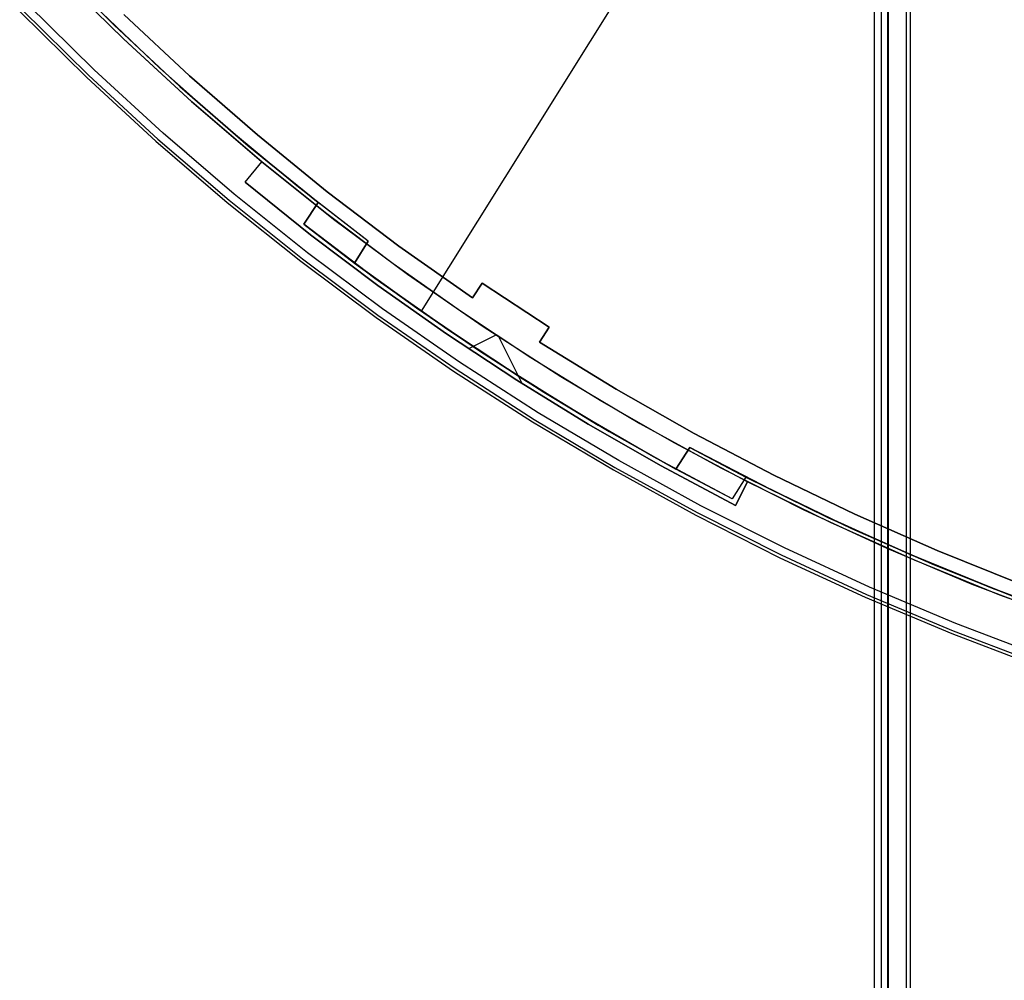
# Model space of a CAD drawing. Header units: millimetres. Extents: x 6239 to 7218, y -13987 to -13139.
# Tile 3 of 256: x 6619 to 6674, y -13619 to -13565. Entities that reach past the tile are written whole.
import ezdxf

# ---------------------------------------------------------------- set-up
doc = ezdxf.new("R2010")
doc.units = ezdxf.units.MM
doc.layers.add('color', color=7, linetype='Continuous')
doc.layers.add('luz', color=7, linetype='Continuous')

msp = doc.modelspace()

# ---------------------------------------------------------------- linework, layer by layer
at = {"color": 7, "true_color": 0xffffff}
for p, q in [((6667.186, -13487.361, 78.14), (6667.186, -13987.35, 78.14)), ((6667.212, -13987.35, 78.365), (6667.212, -13487.361, 78.365)), ((6667.212, -13987.35, 78.365), (6667.212, -13487.361, 78.365)), ((6667.605, -13987.35, 80.07), (6667.605, -13487.361, 80.07)), ((6667.961, -13987.35, 77.165), (6667.961, -13487.361, 77.165)), ((6667.961, -13987.35, 77.165), (6667.961, -13487.361, 77.165)), ((6667.999, -13987.35, 81.775), (6667.999, -13487.361, 81.775)), ((6667.999, -13987.35, 81.775), (6667.999, -13487.361, 81.775)), ((6668.973, -13487.361, 82.55), (6668.973, -13987.35, 82.55)), ((6669.198, -13487.361, 82.524), (6669.198, -13987.35, 82.524)), ((6669.198, -13487.361, 82.524), (6669.198, -13987.35, 82.524))]:
    msp.add_line(p, q, dxfattribs=at)
at = {"layer": 'color', "color": 254, "true_color": 0xcad1ee}
for p, q in [((6621.346, -13562.349, -35.8), (6625.034, -13565.984, -35.8)), ((6621.346, -13562.349, -35.8), (6625.034, -13565.984, -35.8)), ((6625.055, -13566.005, -30.6), (6621.365, -13562.368, -30.6)), ((6625.055, -13566.005, -30.6), (6621.365, -13562.368, -30.6)), ((6625.055, -13566.005, -33.2), (6621.365, -13562.368, -33.2)), ((6623.384, -13567.716, -10.541), (6619.638, -13564.023, -10.541)), ((6623.384, -13567.716, -10.541), (6619.638, -13564.023, -10.541)), ((6619.203, -13564.449, -11.461), (6622.965, -13568.157, -11.461)), ((6619.203, -13564.449, -35.8), (6622.965, -13568.157, -35.8)), ((6619.203, -13564.449, -23.63), (6622.965, -13568.157, -23.63)), ((6619.203, -13564.449, -35.8), (6622.965, -13568.157, -35.8)), ((6619.203, -13564.449, -11.461), (6622.965, -13568.157, -11.461)), ((6619.322, -13564.333, -10.91), (6623.079, -13568.037, -10.91)), ((6625.053, -13564.618, -30.6), (6628.748, -13568.061, -30.6)), ((6625.053, -13564.618, -11.269), (6628.748, -13568.061, -11.269)), ((6625.053, -13564.618, -30.6), (6628.748, -13568.061, -30.6)), ((6628.748, -13568.061, -20.935), (6625.053, -13564.618, -20.935)), ((6625.053, -13564.618, -11.269), (6628.748, -13568.061, -11.269)), ((6625.034, -13565.984, -35.8), (6628.845, -13569.49, -35.8)), ((6625.034, -13565.984, -35.8), (6628.845, -13569.49, -35.8)), ((6628.869, -13569.512, -30.6), (6625.055, -13566.005, -30.6)), ((6628.869, -13569.512, -30.6), (6625.055, -13566.005, -30.6)), ((6628.869, -13569.512, -33.2), (6625.055, -13566.005, -33.2)), ((6627.256, -13571.278, -10.541), (6623.384, -13567.716, -10.541)), ((6627.256, -13571.278, -10.541), (6623.384, -13567.716, -10.541)), ((6622.965, -13568.157, -11.461), (6626.852, -13571.732, -11.461)), ((6622.965, -13568.157, -35.8), (6626.852, -13571.732, -35.8)), ((6622.965, -13568.157, -23.63), (6626.852, -13571.732, -23.63)), ((6622.965, -13568.157, -35.8), (6626.852, -13571.732, -35.8)), ((6622.965, -13568.157, -11.461), (6626.852, -13571.732, -11.461)), ((6623.079, -13568.037, -10.91), (6626.962, -13571.609, -10.91)), ((6628.748, -13568.061, -30.6), (6632.557, -13571.378, -30.6)), ((6628.748, -13568.061, -11.269), (6632.557, -13571.378, -11.269)), ((6628.748, -13568.061, -30.6), (6632.557, -13571.378, -30.6)), ((6632.557, -13571.378, -20.935), (6628.748, -13568.061, -20.935)), ((6628.748, -13568.061, -11.269), (6632.557, -13571.378, -11.269)), ((6628.845, -13569.49, -35.8), (6632.774, -13572.862, -35.8)), ((6628.845, -13569.49, -35.8), (6632.774, -13572.862, -35.8)), ((6632.802, -13572.885, -30.6), (6628.869, -13569.512, -30.6)), ((6632.802, -13572.885, -30.6), (6628.869, -13569.512, -30.6)), ((6632.802, -13572.885, -33.2), (6628.869, -13569.512, -33.2)), ((6631.248, -13574.704, -10.541), (6627.256, -13571.278, -10.541)), ((6631.248, -13574.704, -10.541), (6627.256, -13571.278, -10.541)), ((6626.852, -13571.732, -11.461), (6630.86, -13575.172, -11.461)), ((6626.852, -13571.732, -35.8), (6630.86, -13575.172, -35.8)), ((6626.852, -13571.732, -23.63), (6630.86, -13575.172, -23.63)), ((6626.852, -13571.732, -35.8), (6630.86, -13575.172, -35.8)), ((6626.852, -13571.732, -11.461), (6630.86, -13575.172, -11.461)), ((6626.962, -13571.609, -10.91), (6630.966, -13575.045, -10.91)), ((6632.557, -13571.378, -30.6), (6636.477, -13574.564, -30.6)), ((6632.557, -13571.378, -11.269), (6636.477, -13574.564, -11.269)), ((6632.557, -13571.378, -30.6), (6636.477, -13574.564, -30.6)), ((6636.477, -13574.564, -20.935), (6632.557, -13571.378, -20.935)), ((6632.557, -13571.378, -11.269), (6636.477, -13574.564, -11.269)), ((6631.856, -13574.027, -34.1), (6632.802, -13572.885, -34.1)), ((6631.856, -13574.027, -34.1), (6632.802, -13572.885, -34.1)), ((6631.856, -13574.027, -30.6), (6632.802, -13572.885, -30.6)), ((6631.856, -13574.027, -32.35), (6632.802, -13572.885, -32.35)), ((6631.856, -13574.027, -30.6), (6632.802, -13572.885, -30.6)), ((6632.774, -13572.862, -35.8), (6636.818, -13576.097, -35.8)), ((6632.774, -13572.862, -35.8), (6636.818, -13576.097, -35.8)), ((6636.448, -13575.81, -34.1), (6632.802, -13572.885, -34.1)), ((6632.802, -13572.885, -34.1), (6632.802, -13572.885, -30.6)), ((6632.802, -13572.885, -34.1), (6632.802, -13572.885, -30.6)), ((6636.448, -13575.81, -34.1), (6632.802, -13572.885, -34.1)), ((6632.329, -13573.456, -34.1), (6632.329, -13573.456, -30.6)), ((6631.856, -13574.027, -34.1), (6635.538, -13576.982, -34.1)), ((6631.856, -13574.027, -30.6), (6631.856, -13574.027, -34.1)), ((6631.856, -13574.027, -30.6), (6631.856, -13574.027, -34.1)), ((6635.538, -13576.982, -30.6), (6631.856, -13574.027, -30.6)), ((6631.856, -13574.027, -34.1), (6635.538, -13576.982, -34.1)), ((6635.538, -13576.982, -32.35), (6631.856, -13574.027, -32.35)), ((6635.538, -13576.982, -30.6), (6631.856, -13574.027, -30.6)), ((6636.477, -13574.564, -30.6), (6640.502, -13577.615, -30.6)), ((6636.477, -13574.564, -11.269), (6640.502, -13577.615, -11.269)), ((6636.477, -13574.564, -30.6), (6640.502, -13577.615, -30.6)), ((6640.502, -13577.615, -20.935), (6636.477, -13574.564, -20.935)), ((6636.477, -13574.564, -11.269), (6640.502, -13577.615, -11.269)), ((6630.86, -13575.172, -11.461), (6634.985, -13578.471, -11.461)), ((6630.86, -13575.172, -35.8), (6634.985, -13578.471, -35.8)), ((6630.86, -13575.172, -23.63), (6634.985, -13578.471, -23.63)), ((6630.86, -13575.172, -35.8), (6634.985, -13578.471, -35.8)), ((6630.86, -13575.172, -11.461), (6634.985, -13578.471, -11.461)), ((6630.966, -13575.045, -10.91), (6635.086, -13578.34, -10.91)), ((6635.356, -13577.99, -10.541), (6631.248, -13574.704, -10.541)), ((6635.356, -13577.99, -10.541), (6631.248, -13574.704, -10.541)), ((6640.184, -13578.621, -34.1), (6636.448, -13575.81, -34.1)), ((6640.184, -13578.621, -34.1), (6636.448, -13575.81, -34.1)), ((6636.818, -13576.097, -35.8), (6640.971, -13579.19, -35.8)), ((6636.818, -13576.097, -35.8), (6640.971, -13579.19, -35.8)), ((6635.538, -13576.982, -34.1), (6639.311, -13579.82, -34.1)), ((6639.311, -13579.82, -30.6), (6635.538, -13576.982, -30.6)), ((6635.538, -13576.982, -34.1), (6639.311, -13579.82, -34.1)), ((6639.311, -13579.82, -32.35), (6635.538, -13576.982, -32.35)), ((6639.311, -13579.82, -30.6), (6635.538, -13576.982, -30.6)), ((6640.502, -13577.615, -30.6), (6644.628, -13580.527, -30.6)), ((6640.502, -13577.615, -11.269), (6644.628, -13580.527, -11.269)), ((6640.502, -13577.615, -30.6), (6644.628, -13580.527, -30.6)), ((6644.628, -13580.527, -20.935), (6640.502, -13577.615, -20.935)), ((6640.502, -13577.615, -11.269), (6644.628, -13580.527, -11.269)), ((6634.985, -13578.471, -11.461), (6639.221, -13581.626, -11.461)), ((6634.985, -13578.471, -35.8), (6639.221, -13581.626, -35.8)), ((6634.985, -13578.471, -23.63), (6639.221, -13581.626, -23.63)), ((6634.985, -13578.471, -35.8), (6639.221, -13581.626, -35.8)), ((6634.985, -13578.471, -11.461), (6639.221, -13581.626, -11.461)), ((6635.086, -13578.34, -10.91), (6639.317, -13581.492, -10.91)), ((6639.575, -13581.133, -10.541), (6635.356, -13577.99, -10.541)), ((6639.575, -13581.133, -10.541), (6635.356, -13577.99, -10.541)), ((6644.006, -13581.313, -34.1), (6640.184, -13578.621, -34.1)), ((6644.006, -13581.313, -34.1), (6640.184, -13578.621, -34.1)), ((6640.971, -13579.19, -35.8), (6645.228, -13582.138, -35.8)), ((6640.971, -13579.19, -35.8), (6645.228, -13582.138, -35.8)), ((6639.311, -13579.82, -34.1), (6643.17, -13582.539, -34.1)), ((6643.17, -13582.539, -30.6), (6639.311, -13579.82, -30.6)), ((6639.311, -13579.82, -34.1), (6643.17, -13582.539, -34.1)), ((6643.17, -13582.539, -32.35), (6639.311, -13579.82, -32.35)), ((6643.17, -13582.539, -30.6), (6639.311, -13579.82, -30.6)), ((6644.628, -13580.527, -11.269), (6645.178, -13579.692, -10.843)), ((6644.628, -13580.527, -30.6), (6645.178, -13579.692, -30.6)), ((6645.178, -13579.692, -20.721), (6644.628, -13580.527, -20.721)), ((6644.628, -13580.527, -30.6), (6645.178, -13579.692, -30.6)), ((6644.628, -13580.527, -11.269), (6645.178, -13579.692, -10.843)), ((6644.903, -13580.11, -30.6), (6644.903, -13580.11, -11.056)), ((6645.178, -13579.692, -10.843), (6645.178, -13579.692, -30.6)), ((6645.178, -13579.692, -30.6), (6648.936, -13582.168, -30.6)), ((6645.178, -13579.692, -10.843), (6648.936, -13582.168, -10.843)), ((6645.178, -13579.692, -30.6), (6648.936, -13582.168, -30.6)), ((6645.178, -13579.692, -10.843), (6645.178, -13579.692, -30.6)), ((6648.936, -13582.168, -20.721), (6645.178, -13579.692, -20.721)), ((6645.178, -13579.692, -10.843), (6648.936, -13582.168, -10.843)), ((6644.628, -13580.527, -30.6), (6644.628, -13580.527, -11.269)), ((6644.628, -13580.527, -30.6), (6644.628, -13580.527, -11.269)), ((6643.9, -13584.127, -10.541), (6639.575, -13581.133, -10.541)), ((6643.9, -13584.127, -10.541), (6639.575, -13581.133, -10.541)), ((6647.048, -13580.944, -10.843), (6647.048, -13580.944, -30.6)), ((6639.221, -13581.626, -11.461), (6643.563, -13584.633, -11.461)), ((6639.221, -13581.626, -35.8), (6643.563, -13584.633, -35.8)), ((6639.221, -13581.626, -23.63), (6643.563, -13584.633, -23.63)), ((6639.221, -13581.626, -35.8), (6643.563, -13584.633, -35.8)), ((6639.221, -13581.626, -11.461), (6643.563, -13584.633, -11.461)), ((6639.317, -13581.492, -10.91), (6643.655, -13584.495, -10.91)), ((6647.909, -13583.885, -34.1), (6644.006, -13581.313, -34.1)), ((6647.909, -13583.885, -34.1), (6644.006, -13581.313, -34.1)), ((6645.228, -13582.138, -35.8), (6649.584, -13584.937, -35.8)), ((6645.228, -13582.138, -35.8), (6649.584, -13584.937, -35.8)), ((6648.936, -13582.168, -30.6), (6648.386, -13583.003, -30.6)), ((6648.936, -13582.168, -10.843), (6648.386, -13583.003, -11.269)), ((6648.386, -13583.003, -20.721), (6648.936, -13582.168, -20.721)), ((6648.936, -13582.168, -30.6), (6648.386, -13583.003, -30.6)), ((6648.936, -13582.168, -10.843), (6648.386, -13583.003, -11.269)), ((6648.936, -13582.168, -30.6), (6648.936, -13582.168, -10.843)), ((6648.936, -13582.168, -30.6), (6648.936, -13582.168, -10.843)), ((6643.17, -13582.539, -34.1), (6647.113, -13585.136, -34.1)), ((6647.113, -13585.136, -30.6), (6643.17, -13582.539, -30.6)), ((6643.17, -13582.539, -34.1), (6647.113, -13585.136, -34.1)), ((6647.113, -13585.136, -32.35), (6643.17, -13582.539, -32.35)), ((6647.113, -13585.136, -30.6), (6643.17, -13582.539, -30.6)), ((6645.94, -13582.61, -34.1), (6644.412, -13583.376, -34.1)), ((6647.411, -13585.326, -34.1), (6646.103, -13582.717, -34.1)), ((6648.661, -13582.586, -30.6), (6648.661, -13582.586, -11.056)), ((6648.386, -13583.003, -11.269), (6648.386, -13583.003, -30.6)), ((6648.386, -13583.003, -30.6), (6652.69, -13585.646, -30.6)), ((6648.386, -13583.003, -11.269), (6652.69, -13585.646, -11.269)), ((6648.386, -13583.003, -11.269), (6648.386, -13583.003, -30.6)), ((6648.386, -13583.003, -30.6), (6652.69, -13585.646, -30.6)), ((6652.69, -13585.646, -20.935), (6648.386, -13583.003, -20.935)), ((6648.386, -13583.003, -11.269), (6652.69, -13585.646, -11.269)), ((6645.131, -13583.853, -30.6), (6645.131, -13583.853, -34.1)), ((6651.891, -13586.335, -34.1), (6647.909, -13583.885, -34.1)), ((6651.891, -13586.335, -34.1), (6647.909, -13583.885, -34.1)), ((6643.655, -13584.495, -10.91), (6648.094, -13587.347, -10.91)), ((6648.326, -13586.971, -10.541), (6643.9, -13584.127, -10.541)), ((6648.326, -13586.971, -10.541), (6643.9, -13584.127, -10.541)), ((6643.563, -13584.633, -11.461), (6648.007, -13587.488, -11.461)), ((6643.563, -13584.633, -35.8), (6648.007, -13587.488, -35.8)), ((6643.563, -13584.633, -23.63), (6648.007, -13587.488, -23.63)), ((6643.563, -13584.633, -35.8), (6648.007, -13587.488, -35.8)), ((6643.563, -13584.633, -11.461), (6648.007, -13587.488, -11.461)), ((6647.113, -13585.136, -34.1), (6651.134, -13587.61, -34.1)), ((6651.134, -13587.61, -30.6), (6647.113, -13585.136, -30.6)), ((6647.113, -13585.136, -34.1), (6651.134, -13587.61, -34.1)), ((6651.134, -13587.61, -32.35), (6647.113, -13585.136, -32.35)), ((6651.134, -13587.61, -30.6), (6647.113, -13585.136, -30.6)), ((6649.584, -13584.937, -35.8), (6654.035, -13587.584, -35.8)), ((6649.584, -13584.937, -35.8), (6654.035, -13587.584, -35.8)), ((6652.69, -13585.646, -30.6), (6657.082, -13588.141, -30.6)), ((6652.69, -13585.646, -11.269), (6657.082, -13588.141, -11.269)), ((6652.69, -13585.646, -30.6), (6657.082, -13588.141, -30.6)), ((6657.082, -13588.141, -20.935), (6652.69, -13585.646, -20.935)), ((6652.69, -13585.646, -11.269), (6657.082, -13588.141, -11.269)), ((6655.947, -13588.659, -34.1), (6651.891, -13586.335, -34.1)), ((6655.947, -13588.659, -34.1), (6651.891, -13586.335, -34.1)), ((6648.094, -13587.347, -10.91), (6652.628, -13590.044, -10.91)), ((6652.848, -13589.661, -10.541), (6648.326, -13586.971, -10.541)), ((6652.848, -13589.661, -10.541), (6648.326, -13586.971, -10.541)), ((6648.007, -13587.488, -11.461), (6652.546, -13590.188, -11.461)), ((6648.007, -13587.488, -35.8), (6652.546, -13590.188, -35.8)), ((6648.007, -13587.488, -23.63), (6652.546, -13590.188, -23.63)), ((6648.007, -13587.488, -35.8), (6652.546, -13590.188, -35.8)), ((6648.007, -13587.488, -11.461), (6652.546, -13590.188, -11.461)), ((6651.134, -13587.61, -34.1), (6655.23, -13589.957, -34.1)), ((6655.23, -13589.957, -30.6), (6651.134, -13587.61, -30.6)), ((6651.134, -13587.61, -34.1), (6655.23, -13589.957, -34.1)), ((6655.23, -13589.957, -32.35), (6651.134, -13587.61, -32.35)), ((6655.23, -13589.957, -30.6), (6651.134, -13587.61, -30.6)), ((6654.035, -13587.584, -35.8), (6658.574, -13590.076, -35.8)), ((6654.035, -13587.584, -35.8), (6658.574, -13590.076, -35.8)), ((6657.082, -13588.141, -30.6), (6661.555, -13590.486, -30.6)), ((6657.082, -13588.141, -11.269), (6661.555, -13590.486, -11.269)), ((6657.082, -13588.141, -30.6), (6661.555, -13590.486, -30.6)), ((6661.555, -13590.486, -20.935), (6657.082, -13588.141, -20.935)), ((6657.082, -13588.141, -11.269), (6661.555, -13590.486, -11.269)), ((6660.074, -13590.855, -34.1), (6655.947, -13588.659, -34.1)), ((6660.074, -13590.855, -34.1), (6655.947, -13588.659, -34.1)), ((6652.628, -13590.044, -10.91), (6657.253, -13592.583, -10.91)), ((6657.459, -13592.192, -10.541), (6652.848, -13589.661, -10.541)), ((6657.459, -13592.192, -10.541), (6652.848, -13589.661, -10.541)), ((6655.23, -13589.957, -34.1), (6659.398, -13592.175, -34.1)), ((6659.398, -13592.175, -30.6), (6655.23, -13589.957, -30.6)), ((6655.23, -13589.957, -34.1), (6659.398, -13592.175, -34.1)), ((6659.398, -13592.175, -32.35), (6655.23, -13589.957, -32.35)), ((6659.398, -13592.175, -30.6), (6655.23, -13589.957, -30.6)), ((6658.574, -13590.076, -35.8), (6663.197, -13592.41, -35.8)), ((6658.574, -13590.076, -35.8), (6663.197, -13592.41, -35.8)), ((6652.546, -13590.188, -11.461), (6657.176, -13592.73, -11.461)), ((6652.546, -13590.188, -35.8), (6657.176, -13592.73, -35.8)), ((6652.546, -13590.188, -23.63), (6657.176, -13592.73, -23.63)), ((6652.546, -13590.188, -35.8), (6657.176, -13592.73, -35.8)), ((6652.546, -13590.188, -11.461), (6657.176, -13592.73, -11.461)), ((6661.555, -13590.486, -30.6), (6666.106, -13592.677, -30.6)), ((6661.555, -13590.486, -11.269), (6666.106, -13592.677, -11.269)), ((6661.555, -13590.486, -30.6), (6666.106, -13592.677, -30.6)), ((6666.106, -13592.677, -20.935), (6661.555, -13590.486, -20.935)), ((6661.555, -13590.486, -11.269), (6666.106, -13592.677, -11.269)), ((6660.074, -13590.855, -30.6), (6659.398, -13592.175, -30.6)), ((6660.074, -13590.855, -34.1), (6659.398, -13592.175, -34.1)), ((6659.398, -13592.175, -32.35), (6660.074, -13590.855, -32.35)), ((6660.074, -13590.855, -34.1), (6659.398, -13592.175, -34.1)), ((6660.074, -13590.855, -30.6), (6659.398, -13592.175, -30.6)), ((6660.074, -13590.855, -30.6), (6660.074, -13590.855, -34.1)), ((6664.725, -13593.138, -30.6), (6660.074, -13590.855, -30.6)), ((6660.074, -13590.855, -30.6), (6660.074, -13590.855, -34.1)), ((6664.725, -13593.138, -30.6), (6660.074, -13590.855, -30.6)), ((6664.725, -13593.138, -33.2), (6660.074, -13590.855, -33.2)), ((6659.736, -13591.515, -34.1), (6659.736, -13591.515, -30.6)), ((6662.155, -13594.563, -10.541), (6657.459, -13592.192, -10.541)), ((6662.155, -13594.563, -10.541), (6657.459, -13592.192, -10.541)), ((6659.398, -13592.175, -34.1), (6659.398, -13592.175, -30.6)), ((6659.398, -13592.175, -34.1), (6659.398, -13592.175, -30.6)), ((6657.176, -13592.73, -11.461), (6661.891, -13595.111, -11.461)), ((6657.176, -13592.73, -35.8), (6661.891, -13595.111, -35.8)), ((6657.176, -13592.73, -23.63), (6661.891, -13595.111, -23.63)), ((6657.176, -13592.73, -35.8), (6661.891, -13595.111, -35.8)), ((6657.176, -13592.73, -11.461), (6661.891, -13595.111, -11.461)), ((6657.253, -13592.583, -10.91), (6661.963, -13594.961, -10.91)), ((6663.197, -13592.41, -35.8), (6667.897, -13594.582, -35.8)), ((6663.197, -13592.41, -35.8), (6667.897, -13594.582, -35.8)), ((6666.106, -13592.677, -30.6), (6670.728, -13594.714, -30.6)), ((6666.106, -13592.677, -11.269), (6670.728, -13594.714, -11.269)), ((6666.106, -13592.677, -30.6), (6670.728, -13594.714, -30.6)), ((6670.728, -13594.714, -20.935), (6666.106, -13592.677, -20.935)), ((6666.106, -13592.677, -11.269), (6670.728, -13594.714, -11.269)), ((6669.452, -13595.259, -30.6), (6664.725, -13593.138, -30.6)), ((6669.452, -13595.259, -30.6), (6664.725, -13593.138, -30.6)), ((6669.452, -13595.259, -33.2), (6664.725, -13593.138, -33.2)), ((6661.891, -13595.111, -11.461), (6666.685, -13597.327, -11.461)), ((6661.891, -13595.111, -35.8), (6666.685, -13597.327, -35.8)), ((6661.891, -13595.111, -23.63), (6666.685, -13597.327, -23.63)), ((6661.891, -13595.111, -35.8), (6666.685, -13597.327, -35.8)), ((6661.891, -13595.111, -11.461), (6666.685, -13597.327, -11.461)), ((6661.963, -13594.961, -10.91), (6666.752, -13597.175, -10.91)), ((6666.931, -13596.771, -10.541), (6662.155, -13594.563, -10.541)), ((6666.931, -13596.771, -10.541), (6662.155, -13594.563, -10.541)), ((6667.897, -13594.582, -35.8), (6672.669, -13596.592, -35.8)), ((6667.897, -13594.582, -35.8), (6672.669, -13596.592, -35.8)), ((6670.728, -13594.714, -30.6), (6675.417, -13596.592, -30.6)), ((6670.728, -13594.714, -11.269), (6675.417, -13596.592, -11.269)), ((6670.728, -13594.714, -30.6), (6675.417, -13596.592, -30.6)), ((6675.417, -13596.592, -20.935), (6670.728, -13594.714, -20.935)), ((6670.728, -13594.714, -11.269), (6675.417, -13596.592, -11.269)), ((6674.25, -13597.215, -30.6), (6669.452, -13595.259, -30.6)), ((6674.25, -13597.215, -30.6), (6669.452, -13595.259, -30.6)), ((6674.25, -13597.215, -33.2), (6669.452, -13595.259, -33.2)), ((6672.669, -13596.592, -35.8), (6677.508, -13598.435, -35.8)), ((6672.669, -13596.592, -35.8), (6677.508, -13598.435, -35.8)), ((6666.752, -13597.175, -10.91), (6671.615, -13599.222, -10.91)), ((6671.779, -13598.812, -10.541), (6666.931, -13596.771, -10.541)), ((6671.779, -13598.812, -10.541), (6666.931, -13596.771, -10.541)), ((6679.112, -13599.004, -30.6), (6674.25, -13597.215, -30.6)), ((6679.112, -13599.004, -30.6), (6674.25, -13597.215, -30.6)), ((6679.112, -13599.004, -33.2), (6674.25, -13597.215, -33.2)), ((6666.685, -13597.327, -11.461), (6671.553, -13599.376, -11.461)), ((6666.685, -13597.327, -35.8), (6671.553, -13599.376, -35.8)), ((6666.685, -13597.327, -23.63), (6671.553, -13599.376, -23.63)), ((6666.685, -13597.327, -35.8), (6671.553, -13599.376, -35.8)), ((6666.685, -13597.327, -11.461), (6671.553, -13599.376, -11.461)), ((6676.695, -13600.685, -10.541), (6671.779, -13598.812, -10.541)), ((6676.695, -13600.685, -10.541), (6671.779, -13598.812, -10.541)), ((6671.553, -13599.376, -11.461), (6676.489, -13601.257, -11.461)), ((6671.553, -13599.376, -35.8), (6676.489, -13601.257, -35.8)), ((6671.553, -13599.376, -23.63), (6676.489, -13601.257, -23.63)), ((6671.553, -13599.376, -35.8), (6676.489, -13601.257, -35.8)), ((6671.553, -13599.376, -11.461), (6676.489, -13601.257, -11.461)), ((6671.615, -13599.222, -10.91), (6676.545, -13601.101, -10.91))]:
    msp.add_line(p, q, dxfattribs=at)
at = {"layer": 'luz', "color": 254, "true_color": 0xcad1ee}
for p, q in [((6801.826, -13325.085, -34.05), (6641.755, -13581.278, -34.05)), ((6801.826, -13325.085, -32.55), (6641.755, -13581.278, -32.55)), ((6620.904, -13561.608, -32.55), (6624.494, -13565.19, -32.55)), ((6624.494, -13565.19, -31.05), (6620.904, -13561.608, -31.05)), ((6620.904, -13561.608, -31.8), (6624.494, -13565.19, -31.8)), ((6624.494, -13565.19, -32.55), (6620.904, -13561.608, -32.55)), ((6627.078, -13567.624, -34.05), (6623.405, -13564.129, -34.05)), ((6627.078, -13567.624, -33.3), (6623.405, -13564.129, -33.3)), ((6624.494, -13565.19, -32.55), (6628.203, -13568.647, -32.55)), ((6628.203, -13568.647, -31.05), (6624.494, -13565.19, -31.05)), ((6624.494, -13565.19, -31.8), (6628.203, -13568.647, -31.8)), ((6628.203, -13568.647, -32.55), (6624.494, -13565.19, -32.55)), ((6630.868, -13570.992, -34.05), (6627.078, -13567.624, -34.05)), ((6630.868, -13570.992, -33.3), (6627.078, -13567.624, -33.3)), ((6628.203, -13568.647, -32.55), (6632.026, -13571.977, -32.55)), ((6632.026, -13571.977, -31.05), (6628.203, -13568.647, -31.05)), ((6628.203, -13568.647, -31.8), (6632.026, -13571.977, -31.8)), ((6632.026, -13571.977, -32.55), (6628.203, -13568.647, -32.55)), ((6634.77, -13574.231, -34.05), (6630.868, -13570.992, -34.05)), ((6634.77, -13574.231, -33.3), (6630.868, -13570.992, -33.3)), ((6632.026, -13571.977, -32.55), (6635.961, -13575.176, -32.55)), ((6635.961, -13575.176, -31.05), (6632.026, -13571.977, -31.05)), ((6632.026, -13571.977, -31.8), (6635.961, -13575.176, -31.8)), ((6635.961, -13575.176, -32.55), (6632.026, -13571.977, -32.55)), ((6638.779, -13577.335, -34.05), (6634.77, -13574.231, -34.05)), ((6638.779, -13577.335, -33.3), (6634.77, -13574.231, -33.3)), ((6635.961, -13575.176, -32.55), (6635.161, -13576.391, -32.55)), ((6635.161, -13576.391, -31.05), (6635.961, -13575.176, -31.05)), ((6635.961, -13575.176, -31.8), (6635.161, -13576.391, -31.8)), ((6635.961, -13575.176, -32.55), (6635.961, -13575.176, -31.05)), ((6638.779, -13577.335, -32.55), (6635.961, -13575.176, -32.55)), ((6635.561, -13575.783, -32.55), (6635.561, -13575.783, -31.05)), ((6635.161, -13576.391, -32.55), (6635.161, -13576.391, -31.05)), ((6639.151, -13579.414, -31.05), (6635.161, -13576.391, -31.05)), ((6635.161, -13576.391, -32.55), (6638.008, -13578.569, -32.55)), ((6635.161, -13576.391, -31.8), (6639.151, -13579.414, -31.8)), ((6638.008, -13578.569, -34.05), (6638.779, -13577.335, -34.05)), ((6638.008, -13578.569, -32.55), (6638.779, -13577.335, -32.55)), ((6638.779, -13577.335, -33.3), (6638.008, -13578.569, -33.3)), ((6638.779, -13577.335, -34.05), (6638.779, -13577.335, -32.55)), ((6638.393, -13577.952, -32.55), (6638.393, -13577.952, -34.05)), ((6638.008, -13578.569, -32.55), (6641.481, -13581.086, -32.55)), ((6638.008, -13578.569, -34.05), (6638.008, -13578.569, -32.55)), ((6642.068, -13581.497, -34.05), (6638.008, -13578.569, -34.05)), ((6641.481, -13581.086, -32.55), (6638.008, -13578.569, -32.55)), ((6642.068, -13581.497, -33.3), (6638.008, -13578.569, -33.3)), ((6643.238, -13582.303, -31.05), (6639.151, -13579.414, -31.05)), ((6639.151, -13579.414, -31.8), (6643.238, -13582.303, -31.8)), ((6641.481, -13581.086, -32.55), (6645.024, -13583.502, -32.55)), ((6645.024, -13583.502, -32.55), (6641.481, -13581.086, -32.55)), ((6646.223, -13584.288, -34.05), (6642.068, -13581.497, -34.05)), ((6646.223, -13584.288, -33.3), (6642.068, -13581.497, -33.3)), ((6647.419, -13585.055, -31.05), (6643.238, -13582.303, -31.05)), ((6643.238, -13582.303, -31.8), (6647.419, -13585.055, -31.8)), ((6645.024, -13583.502, -32.55), (6648.633, -13585.818, -32.55)), ((6648.633, -13585.818, -32.55), (6645.024, -13583.502, -32.55)), ((6645.317, -13583.696, -32.55), (6645.317, -13583.696, -31.05)), ((6650.468, -13586.94, -34.05), (6646.223, -13584.288, -34.05)), ((6650.468, -13586.94, -33.3), (6646.223, -13584.288, -33.3)), ((6651.689, -13587.667, -31.05), (6647.419, -13585.055, -31.05)), ((6647.419, -13585.055, -31.8), (6651.689, -13587.667, -31.8)), ((6648.335, -13585.632, -32.55), (6648.335, -13585.632, -34.05)), ((6648.633, -13585.818, -32.55), (6652.307, -13588.03, -32.55)), ((6652.307, -13588.03, -32.55), (6648.633, -13585.818, -32.55)), ((6654.799, -13589.451, -34.05), (6650.468, -13586.94, -34.05)), ((6654.799, -13589.451, -33.3), (6650.468, -13586.94, -33.3)), ((6656.043, -13590.137, -31.05), (6651.689, -13587.667, -31.05)), ((6651.689, -13587.667, -31.8), (6656.043, -13590.137, -31.8)), ((6652.307, -13588.03, -32.55), (6656.043, -13590.137, -32.55)), ((6656.043, -13590.137, -32.55), (6652.307, -13588.03, -32.55)), ((6656.043, -13590.137, -32.55), (6656.843, -13588.922, -32.55)), ((6656.843, -13588.922, -31.05), (6656.043, -13590.137, -31.05)), ((6656.043, -13590.137, -31.8), (6656.843, -13588.922, -31.8)), ((6656.843, -13588.922, -32.55), (6656.843, -13588.922, -31.05)), ((6661.336, -13591.271, -31.05), (6656.843, -13588.922, -31.05)), ((6656.843, -13588.922, -32.55), (6659.981, -13590.582, -32.55)), ((6656.843, -13588.922, -31.8), (6661.336, -13591.271, -31.8)), ((6659.21, -13591.816, -34.05), (6654.799, -13589.451, -34.05)), ((6659.21, -13591.816, -33.3), (6654.799, -13589.451, -33.3)), ((6656.443, -13589.529, -32.55), (6656.443, -13589.529, -31.05)), ((6656.043, -13590.137, -32.55), (6656.043, -13590.137, -31.05)), ((6659.21, -13591.816, -32.55), (6656.043, -13590.137, -32.55)), ((6659.981, -13590.582, -34.05), (6659.21, -13591.816, -34.05)), ((6659.981, -13590.582, -32.55), (6659.21, -13591.816, -32.55)), ((6659.981, -13590.582, -33.3), (6659.21, -13591.816, -33.3)), ((6659.981, -13590.582, -32.55), (6664.584, -13592.85, -32.55)), ((6659.981, -13590.582, -34.05), (6659.981, -13590.582, -32.55)), ((6664.529, -13592.824, -34.05), (6659.981, -13590.582, -34.05)), ((6664.584, -13592.85, -32.55), (6659.981, -13590.582, -32.55)), ((6664.529, -13592.824, -33.3), (6659.981, -13590.582, -33.3)), ((6659.595, -13591.199, -34.05), (6659.595, -13591.199, -32.55)), ((6665.907, -13593.466, -31.05), (6661.336, -13591.271, -31.05)), ((6661.336, -13591.271, -31.8), (6665.907, -13593.466, -31.8)), ((6659.21, -13591.816, -34.05), (6659.21, -13591.816, -32.55)), ((6669.15, -13594.911, -34.05), (6664.529, -13592.824, -34.05)), ((6669.15, -13594.911, -33.3), (6664.529, -13592.824, -33.3)), ((6664.584, -13592.85, -32.55), (6669.262, -13594.959, -32.55)), ((6669.262, -13594.959, -32.55), (6664.584, -13592.85, -32.55)), ((6670.549, -13595.506, -31.05), (6665.907, -13593.466, -31.05)), ((6665.907, -13593.466, -31.8), (6670.549, -13595.506, -31.8)), ((6673.839, -13596.84, -34.05), (6669.15, -13594.911, -34.05)), ((6673.839, -13596.84, -33.3), (6669.15, -13594.911, -33.3)), ((6669.262, -13594.959, -32.55), (6674.009, -13596.907, -32.55)), ((6674.009, -13596.907, -32.55), (6669.262, -13594.959, -32.55)), ((6675.258, -13597.388, -31.05), (6670.549, -13595.506, -31.05)), ((6670.549, -13595.506, -31.8), (6675.258, -13597.388, -31.8)), ((6678.591, -13598.61, -34.05), (6673.839, -13596.84, -34.05)), ((6678.591, -13598.61, -33.3), (6673.839, -13596.84, -33.3)), ((6674.009, -13596.907, -32.55), (6678.821, -13598.69, -32.55)), ((6678.821, -13598.69, -32.55), (6674.009, -13596.907, -32.55))]:
    msp.add_line(p, q, dxfattribs=at)

doc.saveas('drawing.dxf')
